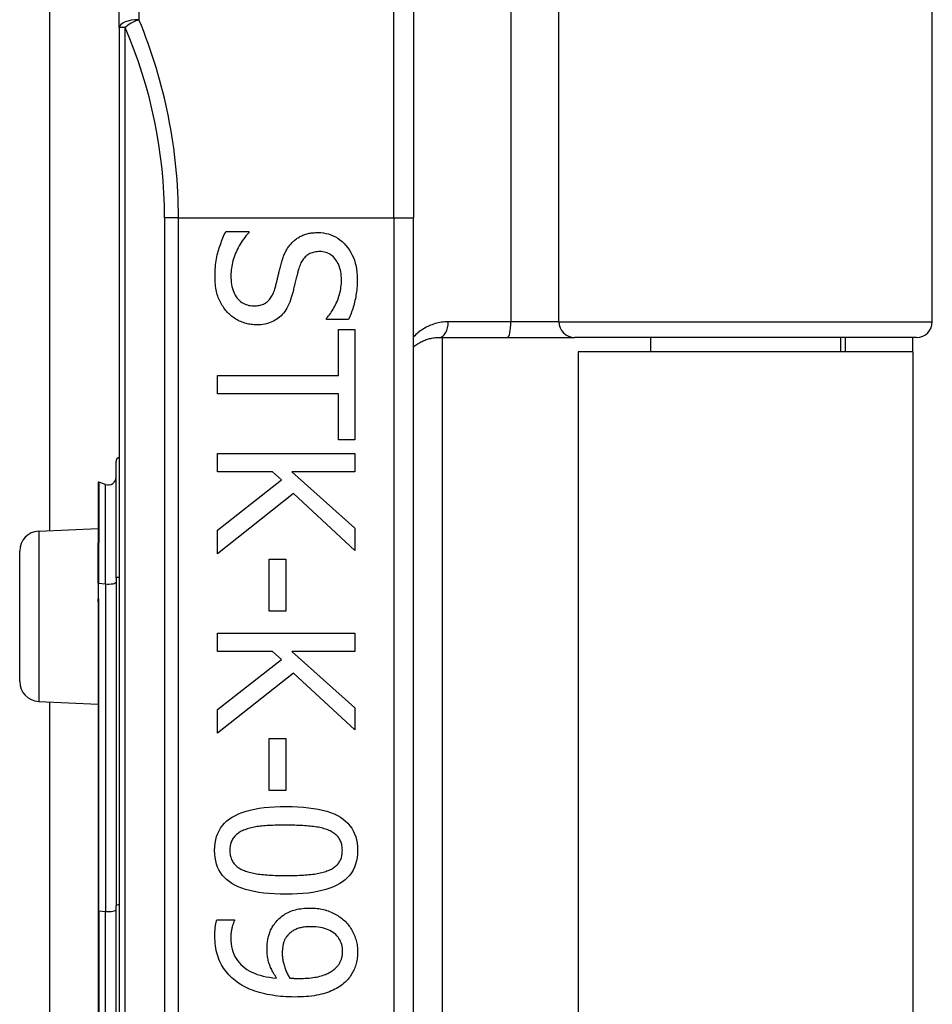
# Model space of a CAD drawing. Header units: inches. Extents: x 10 to 196, y 10 to 109.
# Tile 144 of 239: x 33.367 to 34.283, y 55.855 to 56.844. Entities that reach past the tile are written whole.
import ezdxf

# ---------------------------------------------------------------- set-up
doc = ezdxf.new("R2010")
doc.units = ezdxf.units.IN
doc.header["$MEASUREMENT"] = 0
doc.layers.add('Visible Edges(ANSI)', color=7, linetype='Continuous', lineweight=25)
doc.layers.add('Visible Tangent Edges(ANSI)', color=7, linetype='Continuous', lineweight=25)

msp = doc.modelspace()

# ---------------------------------------------------------------- linework, layer by layer
at = {"layer": 'Visible Edges(ANSI)'}
for p, q in [((33.39759, 56.33098), (33.39759, 72.56006)), ((33.46723, 56.83611), (33.46723, 57.12534)), ((34.28323, 56.54069), (34.28323, 57.12534)), ((33.7625, 57.05129), (33.7625, 56.64502)), ((33.46723, 56.83611), (33.46723, 54.95393)), ((33.7625, 55.14502), (33.7625, 56.64502)), ((33.57406, 56.63129), (33.59706, 56.63129)), ((33.59706, 56.63129), (33.59706, 56.62995)), ((33.67523, 56.54296), (33.67523, 56.5443)), ((33.69711, 56.54296), (33.67523, 56.54296)), ((33.68729, 56.53302), (33.70359, 56.53302)), ((33.68729, 56.48679), (33.68729, 56.53302)), ((33.70359, 56.53302), (33.70359, 56.42225)), ((33.78828, 56.52494), (33.85672, 56.52494)), ((33.79129, 56.52494), (33.79129, 55.2651)), ((33.85672, 56.52494), (33.92422, 56.52494)), ((34.26748, 56.52494), (33.92422, 56.52494)), ((34.00026, 56.52494), (34.00026, 56.51052)), ((34.1912, 56.52494), (34.1912, 56.51052)), ((34.19573, 56.52494), (34.19573, 56.51052)), ((34.26373, 56.51052), (34.26373, 56.52494)), ((34.26373, 56.51052), (33.92773, 56.51052)), ((33.92773, 56.51052), (33.92773, 55.27952)), ((34.26373, 56.51052), (34.26373, 55.27952)), ((33.56579, 56.46848), (33.56579, 56.48679)), ((33.56579, 56.48679), (33.68729, 56.48679)), ((33.68729, 56.46848), (33.56579, 56.46848)), ((33.68729, 56.42225), (33.68729, 56.46848)), ((33.70359, 56.42225), (33.68729, 56.42225)), ((33.56579, 56.40829), (33.70359, 56.40829)), ((33.56579, 56.38998), (33.56579, 56.40829)), ((33.70359, 56.40829), (33.70359, 56.38998)), ((33.46398, 56.28325), (33.46398, 56.40058)), ((33.62084, 56.38998), (33.56579, 56.38998)), ((33.56579, 56.33158), (33.62989, 56.38194)), ((33.62989, 56.38194), (33.62084, 56.38998)), ((33.64027, 56.38998), (33.70359, 56.33348)), ((33.70359, 56.38998), (33.64027, 56.38998)), ((33.44606, 56.37943), (33.44606, 56.31874)), ((33.45341, 56.37732), (33.44658, 56.3798)), ((33.64206, 56.3682), (33.56579, 56.30779)), ((33.70359, 56.31114), (33.64206, 56.3682)), ((33.38636, 56.33049), (33.44606, 56.3331)), ((33.70359, 56.33348), (33.70359, 56.31114)), ((33.56579, 56.30779), (33.56579, 56.33158)), ((33.44606, 56.31874), (33.44606, 56.31812)), ((33.44606, 56.27812), (33.44606, 56.31812)), ((33.36723, 56.17953), (33.36723, 56.31051)), ((33.61772, 56.30243), (33.63447, 56.30243)), ((33.61772, 56.25028), (33.61772, 56.30243)), ((33.63447, 56.30243), (33.63447, 56.25028)), ((33.46398, 56.28325), (33.46398, 55.95438)), ((33.44606, 56.27812), (33.44606, 56.26531)), ((33.44606, 56.26531), (33.44606, 56.25961)), ((33.44606, 56.25961), (33.44606, 55.94918)), ((33.63447, 56.25028), (33.61772, 56.25028)), ((33.56579, 56.22806), (33.70359, 56.22806)), ((33.56579, 56.20975), (33.56579, 56.22806)), ((33.70359, 56.22806), (33.70359, 56.20975)), ((33.62084, 56.20975), (33.56579, 56.20975)), ((33.62989, 56.20171), (33.62084, 56.20975)), ((33.64027, 56.20975), (33.70359, 56.15325)), ((33.70359, 56.20975), (33.64027, 56.20975)), ((33.56579, 56.15135), (33.62989, 56.20171)), ((33.64206, 56.18798), (33.56579, 56.12756)), ((33.70359, 56.13091), (33.64206, 56.18798)), ((33.38636, 56.15955), (33.44606, 56.15695)), ((33.39759, 55.63098), (33.39759, 56.15906)), ((33.56579, 56.12756), (33.56579, 56.15135)), ((33.70359, 56.15325), (33.70359, 56.13091)), ((33.61772, 56.1222), (33.63447, 56.1222)), ((33.61772, 56.07006), (33.61772, 56.1222)), ((33.63447, 56.1222), (33.63447, 56.07006)), ((33.63447, 56.07006), (33.61772, 56.07006)), ((33.44606, 55.94918), (33.44606, 55.84086)), ((33.46398, 55.83567), (33.46398, 55.95438)), ((33.56501, 55.94019), (33.58277, 55.94019)), ((33.58277, 55.94019), (33.58277, 55.9393))]:
    msp.add_line(p, q, dxfattribs=at)
at = {"layer": 'Visible Edges(ANSI)', "flags": 128}
for points in [[(33.56334, 56.58606), (33.56336, 56.58853), (33.56342, 56.59093), (33.56353, 56.59327), (33.56368, 56.59554), (33.56388, 56.59776), (33.56412, 56.59991), (33.5644, 56.602), (33.56473, 56.60403), (33.5651, 56.606), (33.56551, 56.6079), (33.56596, 56.60974), (33.56646, 56.61152), (33.56699, 56.61326), (33.56754, 56.61499), (33.56811, 56.61669), (33.5687, 56.61838), (33.5693, 56.62006), (33.56993, 56.62171), (33.57057, 56.62335), (33.57123, 56.62497), (33.57191, 56.62658), (33.57261, 56.62816), (33.57332, 56.62973), (33.57406, 56.63129)], [(33.59706, 56.62995), (33.59567, 56.62842), (33.59434, 56.62687), (33.59305, 56.62528), (33.59182, 56.62365), (33.59065, 56.62199), (33.58952, 56.6203), (33.58845, 56.61858), (33.58743, 56.61682), (33.58647, 56.61503), (33.58555, 56.61321), (33.58469, 56.61135), (33.58388, 56.60946), (33.58313, 56.60756), (33.58245, 56.60567), (33.58183, 56.60379), (33.58128, 56.60192), (33.58079, 56.60006), (33.58037, 56.59822), (33.58001, 56.59639), (33.57971, 56.59457), (33.57949, 56.59276), (33.57932, 56.59096), (33.57923, 56.58918), (33.57919, 56.5874)], [(33.64173, 56.62135), (33.6425, 56.62204), (33.6433, 56.62271), (33.64411, 56.62335), (33.64495, 56.62397), (33.64581, 56.62456), (33.6467, 56.62512), (33.6476, 56.62565), (33.64853, 56.62616), (33.64947, 56.62665), (33.65044, 56.6271), (33.65143, 56.62753), (33.65245, 56.62794), (33.65348, 56.62831), (33.65455, 56.62865), (33.65564, 56.62896), (33.65675, 56.62924), (33.65789, 56.62948), (33.65906, 56.6297), (33.66026, 56.62988), (33.66148, 56.63002), (33.66273, 56.63014), (33.664, 56.63022), (33.6653, 56.63027), (33.66663, 56.63028)], [(33.66663, 56.63028), (33.66938, 56.63019), (33.67206, 56.62992), (33.67466, 56.62947), (33.67719, 56.62883), (33.67965, 56.62801), (33.68202, 56.62702), (33.68433, 56.62584), (33.68655, 56.62448), (33.68871, 56.62293), (33.69078, 56.62121), (33.69278, 56.6193), (33.69471, 56.61722), (33.69652, 56.61499), (33.69817, 56.61266), (33.69967, 56.61024), (33.70101, 56.60771), (33.70219, 56.60509), (33.70321, 56.60237), (33.70408, 56.59954), (33.70479, 56.59662), (33.70534, 56.5936), (33.70573, 56.59048), (33.70597, 56.58726), (33.70605, 56.58394)], [(33.62955, 56.59857), (33.62988, 56.59975), (33.63021, 56.60091), (33.63056, 56.60205), (33.63093, 56.60317), (33.6313, 56.60426), (33.63169, 56.60534), (33.63209, 56.60639), (33.63251, 56.60743), (33.63294, 56.60844), (33.63338, 56.60943), (33.63383, 56.61041), (33.6343, 56.61136), (33.63479, 56.61229), (33.6353, 56.6132), (33.63583, 56.61409), (33.63639, 56.61497), (33.63697, 56.61583), (33.63758, 56.61667), (33.63821, 56.6175), (33.63887, 56.6183), (33.63955, 56.61909), (33.64025, 56.61986), (33.64098, 56.62061), (33.64173, 56.62135)], [(33.66853, 56.61119), (33.6671, 56.61116), (33.66572, 56.61106), (33.66439, 56.6109), (33.66311, 56.61067), (33.66188, 56.61038), (33.6607, 56.61003), (33.65956, 56.60961), (33.65848, 56.60913), (33.65744, 56.60858), (33.65645, 56.60797), (33.65551, 56.60729), (33.65462, 56.60655), (33.65378, 56.60575), (33.65297, 56.6049), (33.65221, 56.60398), (33.65148, 56.60301), (33.65079, 56.60198), (33.65014, 56.6009), (33.64953, 56.59976), (33.64897, 56.59856), (33.64844, 56.59731), (33.64795, 56.596), (33.6475, 56.59463), (33.64709, 56.59321)], [(33.69019, 56.58271), (33.69015, 56.5848), (33.69002, 56.58682), (33.68982, 56.58877), (33.68953, 56.59066), (33.68915, 56.59248), (33.6887, 56.59423), (33.68816, 56.59591), (33.68753, 56.59753), (33.68683, 56.59908), (33.68604, 56.60056), (33.68517, 56.60197), (33.68422, 56.60332), (33.68319, 56.60457), (33.68212, 56.60572), (33.68099, 56.60676), (33.67982, 56.60769), (33.67859, 56.60851), (33.67731, 56.60922), (33.67597, 56.60982), (33.67459, 56.61031), (33.67315, 56.6107), (33.67166, 56.61097), (33.67012, 56.61113), (33.66853, 56.61119)], [(33.6233, 56.57367), (33.6236, 56.57472), (33.62388, 56.57576), (33.62416, 56.57678), (33.62443, 56.57779), (33.62469, 56.57879), (33.62495, 56.57977), (33.6252, 56.58073), (33.62544, 56.58168), (33.62567, 56.58262), (33.62589, 56.58354), (33.62611, 56.58445), (33.62632, 56.58534), (33.62653, 56.58624), (33.62675, 56.58718), (33.62698, 56.58815), (33.62722, 56.58917), (33.62748, 56.59021), (33.62774, 56.5913), (33.62802, 56.59242), (33.6283, 56.59358), (33.6286, 56.59477), (33.62891, 56.596), (33.62923, 56.59727), (33.62955, 56.59857)], [(33.64709, 56.59321), (33.64682, 56.59222), (33.64655, 56.5912), (33.64628, 56.59014), (33.64599, 56.58905), (33.64571, 56.58792), (33.64541, 56.58675), (33.64511, 56.58554), (33.6448, 56.5843), (33.64449, 56.58302), (33.64417, 56.58171), (33.64384, 56.58036), (33.64351, 56.57897), (33.64318, 56.57759), (33.64285, 56.57624), (33.64253, 56.57494), (33.64221, 56.57367), (33.6419, 56.57244), (33.64159, 56.57125), (33.64128, 56.57011), (33.64098, 56.569), (33.64069, 56.56793), (33.6404, 56.5669), (33.64011, 56.56591), (33.63983, 56.56496)], [(33.57584, 56.55011), (33.57486, 56.55122), (33.57391, 56.55235), (33.573, 56.55351), (33.57213, 56.5547), (33.5713, 56.55591), (33.57051, 56.55714), (33.56976, 56.5584), (33.56904, 56.55969), (33.56837, 56.56099), (33.56773, 56.56233), (33.56713, 56.56369), (33.56658, 56.56507), (33.56606, 56.5665), (33.56559, 56.56798), (33.56516, 56.56952), (33.56478, 56.57112), (33.56444, 56.57279), (33.56415, 56.57451), (33.5639, 56.57628), (33.5637, 56.57812), (33.56354, 56.58002), (33.56343, 56.58198), (33.56336, 56.58399), (33.56334, 56.58606)], [(33.57919, 56.5874), (33.57924, 56.58492), (33.57937, 56.58255), (33.57959, 56.58027), (33.57989, 56.5781), (33.58029, 56.57604), (33.58077, 56.57407), (33.58134, 56.57221), (33.582, 56.57045), (33.58274, 56.5688), (33.58357, 56.56725), (33.58449, 56.5658), (33.5855, 56.56446), (33.58658, 56.56322), (33.58772, 56.56208), (33.58891, 56.56106), (33.59016, 56.56014), (33.59147, 56.55934), (33.59283, 56.55864), (33.59425, 56.55804), (33.59573, 56.55756), (33.59726, 56.55718), (33.59885, 56.55691), (33.60049, 56.55675), (33.6022, 56.5567)], [(33.67523, 56.5443), (33.67622, 56.54542), (33.67719, 56.5466), (33.67814, 56.54782), (33.67907, 56.5491), (33.67998, 56.55043), (33.68087, 56.55181), (33.68173, 56.55324), (33.68257, 56.55472), (33.68339, 56.55626), (33.68419, 56.55784), (33.68497, 56.55948), (33.68572, 56.56116), (33.68644, 56.56288), (33.68709, 56.56461), (33.68768, 56.56636), (33.6882, 56.56812), (33.68867, 56.5699), (33.68907, 56.57169), (33.68941, 56.57349), (33.68969, 56.57531), (33.68991, 56.57714), (33.69007, 56.57898), (33.69016, 56.58084), (33.69019, 56.58271)], [(33.70605, 56.58394), (33.70603, 56.58202), (33.70598, 56.58011), (33.7059, 56.57822), (33.70579, 56.57635), (33.70565, 56.5745), (33.70547, 56.57266), (33.70527, 56.57085), (33.70503, 56.56905), (33.70476, 56.56728), (33.70446, 56.56552), (33.70412, 56.56378), (33.70376, 56.56206), (33.70336, 56.56035), (33.70294, 56.55867), (33.70248, 56.55701), (33.702, 56.55537), (33.70149, 56.55375), (33.70095, 56.55214), (33.70038, 56.55056), (33.69979, 56.549), (33.69916, 56.54746), (33.69851, 56.54594), (33.69782, 56.54444), (33.69711, 56.54296)], [(33.6022, 56.5567), (33.60355, 56.55672), (33.60486, 56.55681), (33.60613, 56.55695), (33.60736, 56.55715), (33.60854, 56.5574), (33.60968, 56.55771), (33.61077, 56.55808), (33.61182, 56.55851), (33.61283, 56.55899), (33.6138, 56.55953), (33.61472, 56.56012), (33.6156, 56.56077), (33.61643, 56.56148), (33.61724, 56.56226), (33.618, 56.56311), (33.61874, 56.56402), (33.61943, 56.56499), (33.62009, 56.56603), (33.62072, 56.56714), (33.6213, 56.56831), (33.62186, 56.56955), (33.62237, 56.57086), (33.62286, 56.57223), (33.6233, 56.57367)], [(33.63983, 56.56496), (33.63907, 56.56265), (33.63825, 56.56044), (33.63737, 56.55834), (33.63643, 56.55635), (33.63543, 56.55446), (33.63437, 56.55268), (33.63325, 56.551), (33.63206, 56.54942), (33.63081, 56.54796), (33.62951, 56.5466), (33.62814, 56.54534), (33.62671, 56.54419), (33.62522, 56.54314), (33.62367, 56.54218), (33.62207, 56.54131), (33.62041, 56.54053), (33.61869, 56.53984), (33.61692, 56.53925), (33.61509, 56.53874), (33.61321, 56.53833), (33.61127, 56.53801), (33.60927, 56.53778), (33.60721, 56.53765), (33.6051, 56.5376)], [(33.6051, 56.5376), (33.60374, 56.53762), (33.60239, 56.53769), (33.60105, 56.53781), (33.5997, 56.53797), (33.59837, 56.53817), (33.59703, 56.53842), (33.5957, 56.53872), (33.59438, 56.53906), (33.59306, 56.53945), (33.59175, 56.53989), (33.59044, 56.54037), (33.58913, 56.54089), (33.58785, 56.54146), (33.58659, 56.54207), (33.58537, 56.54271), (33.58418, 56.54338), (33.58303, 56.5441), (33.5819, 56.54484), (33.58081, 56.54563), (33.57975, 56.54645), (33.57873, 56.54731), (33.57773, 56.54821), (33.57677, 56.54914), (33.57584, 56.55011)], [(33.76251, 56.51536), (33.76338, 56.51609), (33.76427, 56.51679), (33.76518, 56.51747), (33.76611, 56.51812), (33.76706, 56.51874), (33.76803, 56.51934), (33.76901, 56.51991), (33.77001, 56.52045), (33.77103, 56.52096), (33.77207, 56.52145), (33.77313, 56.52191), (33.7742, 56.52234), (33.77529, 56.52274), (33.77639, 56.52311), (33.77752, 56.52344), (33.77866, 56.52375), (33.77981, 56.52402), (33.78098, 56.52426), (33.78217, 56.52447), (33.78337, 56.52463), (33.78458, 56.52477), (33.78581, 56.52486), (33.78704, 56.52492), (33.78828, 56.52494)], [(33.56289, 56.00998), (33.56301, 56.01369), (33.56338, 56.01724), (33.564, 56.02061), (33.56486, 56.02382), (33.56596, 56.02686), (33.56732, 56.02973), (33.56891, 56.03243), (33.57076, 56.03497), (33.57285, 56.03734), (33.57518, 56.03953), (33.57776, 56.04156), (33.58059, 56.04342), (33.58367, 56.04513), (33.58701, 56.04668), (33.5906, 56.04809), (33.59445, 56.04935), (33.59857, 56.05046), (33.60294, 56.05142), (33.60756, 56.05224), (33.61245, 56.0529), (33.6176, 56.05342), (33.623, 56.05379), (33.62866, 56.05401), (33.63458, 56.05409)], [(33.63458, 56.05409), (33.64066, 56.05401), (33.64646, 56.05379), (33.65198, 56.05342), (33.65722, 56.05289), (33.66218, 56.05222), (33.66687, 56.05139), (33.67127, 56.05042), (33.6754, 56.0493), (33.67925, 56.04803), (33.68282, 56.04661), (33.68611, 56.04503), (33.68913, 56.04331), (33.69188, 56.04144), (33.6944, 56.03939), (33.69668, 56.03719), (33.69871, 56.03482), (33.70051, 56.03229), (33.70207, 56.02959), (33.70339, 56.02673), (33.70446, 56.02371), (33.7053, 56.02052), (33.7059, 56.01717), (33.70626, 56.01366), (33.70638, 56.00998)], [(33.59304, 56.03064), (33.59187, 56.03018), (33.59075, 56.02968), (33.58967, 56.02916), (33.58864, 56.0286), (33.58766, 56.02801), (33.58672, 56.02739), (33.58582, 56.02673), (33.58498, 56.02605), (33.58417, 56.02533), (33.58342, 56.02458), (33.58271, 56.0238), (33.58204, 56.02299), (33.58143, 56.02214), (33.58086, 56.02125), (33.58036, 56.02031), (33.5799, 56.01934), (33.5795, 56.01832), (33.57915, 56.01725), (33.57886, 56.01615), (33.57862, 56.015), (33.57843, 56.01381), (33.5783, 56.01258), (33.57822, 56.0113), (33.57819, 56.00998)], [(33.63458, 56.03533), (33.63219, 56.03532), (33.62987, 56.0353), (33.62762, 56.03527), (33.62544, 56.03523), (33.62332, 56.03517), (33.62126, 56.03511), (33.61928, 56.03502), (33.61736, 56.03493), (33.61551, 56.03483), (33.61372, 56.03471), (33.612, 56.03458), (33.61035, 56.03444), (33.60874, 56.03427), (33.60717, 56.03408), (33.60562, 56.03386), (33.60411, 56.03362), (33.60262, 56.03334), (33.60116, 56.03304), (33.59974, 56.03271), (33.59834, 56.03235), (33.59697, 56.03196), (33.59563, 56.03155), (33.59432, 56.03111), (33.59304, 56.03064)], [(33.67657, 56.03053), (33.67537, 56.03098), (33.67412, 56.03141), (33.67282, 56.03181), (33.67147, 56.03219), (33.67006, 56.03254), (33.66861, 56.03287), (33.6671, 56.03318), (33.66555, 56.03346), (33.66394, 56.03371), (33.66228, 56.03394), (33.66057, 56.03414), (33.65881, 56.03432), (33.65701, 56.03448), (33.65516, 56.03463), (33.65328, 56.03476), (33.65135, 56.03488), (33.64939, 56.03499), (33.64739, 56.03508), (33.64535, 56.03515), (33.64328, 56.03522), (33.64116, 56.03527), (33.63901, 56.0353), (33.63681, 56.03532), (33.63458, 56.03533)], [(33.69108, 56.00998), (33.69106, 56.01125), (33.69098, 56.01247), (33.69086, 56.01366), (33.69068, 56.01481), (33.69045, 56.01593), (33.69018, 56.017), (33.68985, 56.01804), (33.68947, 56.01904), (33.68904, 56.02), (33.68856, 56.02092), (33.68803, 56.02181), (33.68745, 56.02265), (33.68682, 56.02347), (33.68614, 56.02425), (33.68541, 56.02501), (33.68463, 56.02574), (33.6838, 56.02644), (33.68292, 56.02711), (33.68198, 56.02775), (33.681, 56.02836), (33.67997, 56.02895), (33.67888, 56.0295), (33.67775, 56.03003), (33.67657, 56.03053)], [(33.63469, 55.96598), (33.62865, 55.96606), (33.62288, 55.96628), (33.61739, 55.96666), (33.61217, 55.96718), (33.60722, 55.96786), (33.60255, 55.96868), (33.59815, 55.96965), (33.59402, 55.97077), (33.59017, 55.97205), (33.58659, 55.97347), (33.58329, 55.97504), (33.58025, 55.97676), (33.57748, 55.97864), (33.57495, 55.98068), (33.57266, 55.98288), (33.57061, 55.98524), (33.5688, 55.98777), (33.56723, 55.99045), (33.56591, 55.9933), (33.56482, 55.99631), (33.56398, 55.99949), (33.56337, 56.00282), (33.56301, 56.00632), (33.56289, 56.00998)], [(33.57819, 56.00998), (33.57821, 56.00873), (33.57829, 56.00752), (33.57842, 56.00635), (33.57859, 56.00521), (33.57882, 56.00411), (33.5791, 56.00304), (33.57942, 56.00201), (33.5798, 56.00102), (33.58023, 56.00007), (33.58071, 55.99915), (33.58124, 55.99826), (33.58182, 55.99742), (33.58245, 55.99661), (33.58313, 55.99582), (33.58386, 55.99507), (33.58464, 55.99435), (33.58547, 55.99366), (33.58635, 55.99299), (33.58729, 55.99236), (33.58827, 55.99176), (33.5893, 55.99119), (33.59039, 55.99065), (33.59152, 55.99014), (33.59271, 55.98966)], [(33.70638, 56.00998), (33.70626, 56.00629), (33.70588, 56.00276), (33.70526, 55.9994), (33.7044, 55.9962), (33.70328, 55.99317), (33.70191, 55.99031), (33.7003, 55.98762), (33.69844, 55.98509), (33.69633, 55.98273), (33.69397, 55.98054), (33.69137, 55.97851), (33.68851, 55.97665), (33.68541, 55.97495), (33.68206, 55.97339), (33.67845, 55.97198), (33.67459, 55.97072), (33.67048, 55.96961), (33.66613, 55.96865), (33.66151, 55.96784), (33.65665, 55.96717), (33.65154, 55.96665), (33.64617, 55.96628), (33.64056, 55.96606), (33.63469, 55.96598)], [(33.67679, 55.98977), (33.67794, 55.99025), (33.67904, 55.99076), (33.68009, 55.99129), (33.6811, 55.99186), (33.68206, 55.99245), (33.68297, 55.99308), (33.68384, 55.99373), (33.68466, 55.99441), (33.68543, 55.99512), (33.68615, 55.99586), (33.68682, 55.99662), (33.68745, 55.99742), (33.68803, 55.99825), (33.68856, 55.99912), (33.68904, 56.00003), (33.68947, 56.00097), (33.68985, 56.00196), (33.69018, 56.00299), (33.69045, 56.00405), (33.69068, 56.00516), (33.69086, 56.00631), (33.69098, 56.00749), (33.69106, 56.00872), (33.69108, 56.00998)], [(33.59271, 55.98966), (33.59387, 55.98922), (33.59508, 55.98881), (33.59634, 55.98842), (33.59766, 55.98804), (33.59902, 55.9877), (33.60044, 55.98737), (33.60191, 55.98706), (33.60343, 55.98678), (33.605, 55.98652), (33.60662, 55.98628), (33.60829, 55.98606), (33.61001, 55.98586), (33.61179, 55.98568), (33.61361, 55.98552), (33.61549, 55.98537), (33.61742, 55.98524), (33.6194, 55.98512), (33.62143, 55.98502), (33.62351, 55.98494), (33.62565, 55.98487), (33.62783, 55.98481), (33.63007, 55.98478), (33.63235, 55.98475), (33.63469, 55.98474)], [(33.63469, 55.98474), (33.63703, 55.98475), (33.63931, 55.98478), (33.64155, 55.98481), (33.64373, 55.98487), (33.64586, 55.98494), (33.64794, 55.98502), (33.64996, 55.98512), (33.65194, 55.98524), (33.65386, 55.98537), (33.65573, 55.98552), (33.65755, 55.98568), (33.65931, 55.98586), (33.66103, 55.98606), (33.6627, 55.98628), (33.66432, 55.98652), (33.6659, 55.98679), (33.66742, 55.98708), (33.6689, 55.9874), (33.67034, 55.98773), (33.67172, 55.98809), (33.67306, 55.98848), (33.67435, 55.98889), (33.67559, 55.98932), (33.67679, 55.98977)], [(33.62364, 55.93717), (33.62461, 55.93838), (33.62562, 55.93953), (33.62667, 55.94064), (33.62776, 55.94169), (33.6289, 55.9427), (33.63007, 55.94365), (33.63129, 55.94456), (33.63254, 55.94541), (33.63384, 55.94622), (33.63518, 55.94698), (33.63656, 55.94768), (33.63799, 55.94834), (33.63945, 55.94895), (33.64097, 55.9495), (33.64253, 55.95), (33.64415, 55.95045), (33.64581, 55.95085), (33.64752, 55.95119), (33.64928, 55.95148), (33.65109, 55.95172), (33.65295, 55.9519), (33.65485, 55.95203), (33.65681, 55.95211), (33.65881, 55.95214)], [(33.65881, 55.95214), (33.66057, 55.95211), (33.6623, 55.95204), (33.664, 55.95192), (33.66568, 55.95175), (33.66734, 55.95154), (33.66897, 55.95127), (33.67058, 55.95096), (33.67216, 55.9506), (33.67372, 55.95019), (33.67525, 55.94973), (33.67676, 55.94923), (33.67824, 55.94868), (33.67969, 55.94808), (33.68111, 55.94745), (33.6825, 55.94679), (33.68385, 55.94608), (33.68517, 55.94535), (33.68645, 55.94457), (33.6877, 55.94376), (33.68891, 55.94292), (33.69009, 55.94204), (33.69124, 55.94112), (33.69235, 55.94017), (33.69343, 55.93918)], [(33.56311, 55.92456), (33.56312, 55.92517), (33.56312, 55.9258), (33.56314, 55.92643), (33.56316, 55.92707), (33.56318, 55.92771), (33.56321, 55.92837), (33.56325, 55.92903), (33.56329, 55.92969), (33.56333, 55.93037), (33.56339, 55.93105), (33.56344, 55.93173), (33.5635, 55.93243), (33.56357, 55.93312), (33.56366, 55.93381), (33.56375, 55.93448), (33.56385, 55.93515), (33.56396, 55.93581), (33.56408, 55.93646), (33.56421, 55.93711), (33.56435, 55.93774), (33.5645, 55.93836), (33.56466, 55.93898), (33.56483, 55.93959), (33.56501, 55.94019)], [(33.58277, 55.9393), (33.58254, 55.93889), (33.58232, 55.93844), (33.58211, 55.93796), (33.58189, 55.93745), (33.58168, 55.9369), (33.58147, 55.93631), (33.58126, 55.93569), (33.58105, 55.93503), (33.58085, 55.93433), (33.58065, 55.9336), (33.58045, 55.93284), (33.58025, 55.93204), (33.58007, 55.93122), (33.5799, 55.9304), (33.57974, 55.92957), (33.5796, 55.92875), (33.57948, 55.92792), (33.57938, 55.9271), (33.57929, 55.92627), (33.57921, 55.92544), (33.57916, 55.92461), (33.57911, 55.92377), (33.57909, 55.92294), (33.57908, 55.9221)], [(33.61548, 55.9106), (33.6155, 55.91186), (33.61553, 55.91309), (33.61559, 55.91431), (33.61567, 55.91552), (33.61578, 55.9167), (33.6159, 55.91787), (33.61605, 55.91902), (33.61623, 55.92015), (33.61643, 55.92127), (33.61665, 55.92236), (33.61689, 55.92344), (33.61716, 55.9245), (33.61746, 55.92555), (33.61781, 55.92661), (33.61819, 55.92766), (33.61862, 55.92871), (33.6191, 55.92977), (33.61962, 55.93082), (33.62018, 55.93188), (33.62078, 55.93294), (33.62143, 55.934), (33.62212, 55.93505), (33.62286, 55.93611), (33.62364, 55.93717)], [(33.69343, 55.93918), (33.69443, 55.93822), (33.6954, 55.93721), (33.69633, 55.93617), (33.69722, 55.9351), (33.69807, 55.93398), (33.69889, 55.93283), (33.69966, 55.93165), (33.7004, 55.93043), (33.7011, 55.92917), (33.70176, 55.92787), (33.70239, 55.92654), (33.70297, 55.92517), (33.70352, 55.92378), (33.70402, 55.92239), (33.70446, 55.921), (33.70487, 55.91961), (33.70522, 55.91821), (33.70553, 55.91681), (33.70579, 55.91541), (33.706, 55.914), (33.70617, 55.9126), (33.70629, 55.91119), (33.70636, 55.90978), (33.70638, 55.90837)], [(33.65959, 55.93338), (33.65816, 55.93336), (33.65677, 55.93332), (33.65543, 55.93324), (33.65413, 55.93313), (33.65287, 55.93299), (33.65165, 55.93282), (33.65048, 55.93262), (33.64934, 55.93239), (33.64826, 55.93212), (33.64721, 55.93183), (33.6462, 55.9315), (33.64524, 55.93114), (33.64432, 55.93075), (33.64341, 55.93033), (33.64253, 55.92986), (33.64166, 55.92936), (33.64083, 55.92882), (33.64001, 55.92824), (33.63922, 55.92763), (33.63844, 55.92698), (33.6377, 55.92629), (33.63697, 55.92556), (33.63627, 55.9248), (33.63558, 55.924)], [(33.69131, 55.90848), (33.69125, 55.91034), (33.69108, 55.91214), (33.6908, 55.91388), (33.6904, 55.91556), (33.68989, 55.91716), (33.68927, 55.91871), (33.68853, 55.92019), (33.68768, 55.9216), (33.68672, 55.92295), (33.68564, 55.92424), (33.68446, 55.92546), (33.68315, 55.92662), (33.68175, 55.9277), (33.68024, 55.92869), (33.67862, 55.92958), (33.67691, 55.93038), (33.6751, 55.93108), (33.67319, 55.93169), (33.67117, 55.93221), (33.66906, 55.93263), (33.66684, 55.93296), (33.66453, 55.93319), (33.66211, 55.93333), (33.65959, 55.93338)], [(33.58511, 55.87799), (33.58336, 55.87934), (33.58168, 55.88072), (33.58007, 55.88216), (33.57853, 55.88364), (33.57706, 55.88516), (33.57566, 55.88673), (33.57433, 55.88834), (33.57308, 55.89), (33.57189, 55.89171), (33.57077, 55.89345), (33.56973, 55.89525), (33.56875, 55.89709), (33.56785, 55.89898), (33.56703, 55.90095), (33.56629, 55.90299), (33.56562, 55.9051), (33.56503, 55.90728), (33.56452, 55.90954), (33.56409, 55.91186), (33.56374, 55.91426), (33.56347, 55.91673), (33.56327, 55.91926), (33.56315, 55.92188), (33.56311, 55.92456)], [(33.57908, 55.9221), (33.57916, 55.91914), (33.57941, 55.91629), (33.57983, 55.91354), (33.58041, 55.9109), (33.58116, 55.90837), (33.58207, 55.90595), (33.58315, 55.90364), (33.58439, 55.90143), (33.5858, 55.89933), (33.58738, 55.89734), (33.58912, 55.89546), (33.59103, 55.89368), (33.59309, 55.89202), (33.5953, 55.89048), (33.59764, 55.88907), (33.60012, 55.88778), (33.60275, 55.88661), (33.60552, 55.88557), (33.60843, 55.88465), (33.61148, 55.88385), (33.61467, 55.88318), (33.618, 55.88263), (33.62147, 55.8822), (33.62509, 55.8819)], [(33.63558, 55.924), (33.63511, 55.9234), (33.63467, 55.92278), (33.63426, 55.92216), (33.63387, 55.92152), (33.6335, 55.92088), (33.63317, 55.92022), (33.63286, 55.91954), (33.63258, 55.91886), (33.63233, 55.91817), (33.6321, 55.91746), (33.6319, 55.91674), (33.63173, 55.91601), (33.63158, 55.91527), (33.63144, 55.91452), (33.63132, 55.91376), (33.6312, 55.91299), (33.63111, 55.91221), (33.63102, 55.91142), (33.63095, 55.91062), (33.63089, 55.90981), (33.63084, 55.90899), (33.63081, 55.90816), (33.63079, 55.90732), (33.63078, 55.90647)], [(33.62509, 55.8819), (33.62427, 55.88312), (33.62349, 55.88434), (33.62275, 55.88554), (33.62204, 55.88674), (33.62138, 55.88793), (33.62075, 55.8891), (33.62016, 55.89027), (33.6196, 55.89143), (33.61909, 55.89258), (33.61861, 55.89372), (33.61817, 55.89485), (33.61777, 55.89597), (33.61741, 55.8971), (33.61707, 55.89824), (33.61677, 55.8994), (33.6165, 55.90057), (33.61626, 55.90177), (33.61606, 55.90298), (33.61588, 55.9042), (33.61574, 55.90545), (33.61563, 55.90671), (33.61555, 55.90799), (33.6155, 55.90929), (33.61548, 55.9106)], [(33.68349, 55.89117), (33.68421, 55.89184), (33.6849, 55.89251), (33.68555, 55.89319), (33.68616, 55.89387), (33.68673, 55.89455), (33.68726, 55.89523), (33.68775, 55.89592), (33.6882, 55.8966), (33.68862, 55.89729), (33.68899, 55.89798), (33.68933, 55.89868), (33.68963, 55.89938), (33.6899, 55.90008), (33.69014, 55.90079), (33.69036, 55.90152), (33.69056, 55.90225), (33.69074, 55.90299), (33.69089, 55.90374), (33.69102, 55.90451), (33.69112, 55.90528), (33.6912, 55.90607), (33.69126, 55.90686), (33.69129, 55.90766), (33.69131, 55.90848)], [(33.70638, 55.90837), (33.70636, 55.9068), (33.70629, 55.90525), (33.70618, 55.90373), (33.70603, 55.90224), (33.70583, 55.90077), (33.70559, 55.89932), (33.7053, 55.8979), (33.70497, 55.8965), (33.70459, 55.89513), (33.70417, 55.89379), (33.70371, 55.89247), (33.7032, 55.89117), (33.70265, 55.8899), (33.70206, 55.88866), (33.70143, 55.88744), (33.70076, 55.88626), (33.70005, 55.8851), (33.6993, 55.88397), (33.69852, 55.88286), (33.69769, 55.88179), (33.69682, 55.88074), (33.69592, 55.87972), (33.69497, 55.87873), (33.69399, 55.87777)], [(33.63078, 55.90647), (33.6308, 55.90547), (33.63084, 55.90447), (33.63091, 55.90345), (33.63101, 55.90242), (33.63114, 55.90138), (33.6313, 55.90033), (33.63149, 55.89926), (33.6317, 55.89818), (33.63195, 55.89709), (33.63222, 55.89598), (33.63252, 55.89487), (33.63285, 55.89374), (33.6332, 55.89261), (33.63358, 55.89151), (33.63397, 55.89044), (33.63438, 55.88938), (33.63481, 55.88835), (33.63526, 55.88734), (33.63573, 55.88636), (33.63622, 55.8854), (33.63673, 55.88446), (33.63726, 55.88355), (33.63781, 55.88266), (33.63838, 55.88179)], [(33.64709, 55.88145), (33.64938, 55.88147), (33.6516, 55.88153), (33.65374, 55.88161), (33.65582, 55.88174), (33.65783, 55.8819), (33.65976, 55.8821), (33.66162, 55.88233), (33.66341, 55.8826), (33.66513, 55.8829), (33.66678, 55.88324), (33.66836, 55.88361), (33.66987, 55.88402), (33.67131, 55.88446), (33.67269, 55.88493), (33.67403, 55.88543), (33.6753, 55.88596), (33.67652, 55.88651), (33.67768, 55.88709), (33.67879, 55.8877), (33.67984, 55.88834), (33.68084, 55.88901), (33.68178, 55.8897), (33.68266, 55.89042), (33.68349, 55.89117)], [(33.64295, 55.86281), (33.64012, 55.86283), (33.63731, 55.86291), (33.63452, 55.86305), (33.63176, 55.86323), (33.62903, 55.86347), (33.62632, 55.86377), (33.62363, 55.86412), (33.62097, 55.86452), (33.61833, 55.86497), (33.61572, 55.86548), (33.61313, 55.86604), (33.61057, 55.86666), (33.60806, 55.86733), (33.60561, 55.86804), (33.60324, 55.86881), (33.60094, 55.86963), (33.59871, 55.8705), (33.59656, 55.87142), (33.59447, 55.87239), (33.59246, 55.87341), (33.59051, 55.87448), (33.58864, 55.8756), (33.58684, 55.87677), (33.58511, 55.87799)], [(33.63838, 55.88179), (33.63861, 55.88177), (33.63885, 55.88175), (33.63911, 55.88173), (33.63938, 55.88171), (33.63966, 55.8817), (33.63995, 55.88168), (33.64026, 55.88166), (33.64058, 55.88164), (33.64092, 55.88162), (33.64127, 55.8816), (33.64163, 55.88158), (33.64201, 55.88157), (33.64239, 55.88155), (33.64278, 55.88153), (33.64318, 55.88152), (33.64359, 55.8815), (33.644, 55.88149), (33.64442, 55.88148), (33.64485, 55.88147), (33.64528, 55.88147), (33.64572, 55.88146), (33.64617, 55.88146), (33.64662, 55.88145), (33.64709, 55.88145)], [(33.69399, 55.87777), (33.69269, 55.8766), (33.69132, 55.87548), (33.6899, 55.8744), (33.6884, 55.87336), (33.68684, 55.87238), (33.68522, 55.87143), (33.68353, 55.87053), (33.68178, 55.86968), (33.67996, 55.86887), (33.67807, 55.86811), (33.67612, 55.86739), (33.67411, 55.86671), (33.67202, 55.86609), (33.66983, 55.86552), (33.66756, 55.865), (33.66519, 55.86454), (33.66273, 55.86414), (33.66018, 55.86378), (33.65754, 55.86348), (33.6548, 55.86324), (33.65198, 55.86305), (33.64906, 55.86291), (33.64605, 55.86283), (33.64295, 55.86281)]]:
    msp.add_lwpolyline(points, dxfattribs=at)
at = {"layer": 'Visible Edges(ANSI)'}
for centre, radius, start, end in [((34.26748, 56.54069), 0.01575, 270, 0), ((33.46791, 56.40058), 0.00394, 100.02047, 180), ((33.4561, 56.38472), 0.00787, 250, 0), ((33.44645, 56.37943), 0.000394, 70, 180), ((33.38723, 56.31051), 0.02, 92.5, 180), ((33.38723, 56.17953), 0.02, 180, 267.5)]:
    msp.add_arc(centre, radius, start, end, dxfattribs=at)
at = {"layer": 'Visible Tangent Edges(ANSI)'}
for p, q in [((33.48691, 57.14502), (33.48691, 56.84395)), ((33.86028, 57.12534), (33.86028, 56.54069)), ((33.90849, 56.54069), (33.90849, 57.12534)), ((33.74282, 56.64502), (33.74282, 57.06794)), ((33.47299, 56.83611), (33.46723, 56.83611)), ((33.47299, 54.95393), (33.47299, 56.83611)), ((33.52656, 56.64502), (33.51264, 56.64502)), ((33.51264, 56.64502), (33.51264, 55.14502)), ((33.52656, 56.64502), (33.74282, 56.64502)), ((33.52656, 55.14502), (33.52656, 56.64502)), ((33.74282, 56.64502), (33.74282, 55.14502)), ((33.74282, 56.64502), (33.7625, 56.64502)), ((33.86028, 56.54069), (33.79742, 56.54069)), ((33.90849, 56.54069), (33.86028, 56.54069)), ((33.90849, 56.54069), (34.28323, 56.54069)), ((33.44658, 56.3798), (33.44658, 56.31894)), ((33.45341, 56.27753), (33.45341, 56.37732)), ((33.38636, 56.33049), (33.38636, 56.15955)), ((33.44632, 56.31822), (33.44632, 56.27816)), ((33.44632, 56.26535), (33.44632, 56.27816)), ((33.44632, 56.27816), (33.45341, 56.27753)), ((33.45341, 56.27753), (33.45341, 55.94866)), ((33.44658, 55.94927), (33.44658, 56.2597)), ((33.44658, 55.94927), (33.44658, 55.84077)), ((33.44658, 55.94927), (33.45341, 55.94866)), ((33.45341, 55.84138), (33.45341, 55.94866))]:
    msp.add_line(p, q, dxfattribs=at)
at = {"layer": 'Visible Tangent Edges(ANSI)', "flags": 128}
for points in [[(33.79742, 56.54069), (33.79572, 56.54066), (33.79403, 56.54057), (33.79235, 56.54041), (33.79069, 56.5402), (33.78905, 56.53993), (33.78742, 56.5396), (33.78582, 56.53922), (33.78425, 56.53879), (33.7827, 56.53831), (33.78117, 56.53777), (33.77967, 56.53719), (33.77819, 56.53656), (33.77674, 56.53588), (33.77531, 56.53515), (33.77391, 56.53438), (33.77253, 56.53357), (33.77118, 56.53271), (33.76986, 56.53181), (33.76857, 56.53087), (33.7673, 56.52988), (33.76606, 56.52886), (33.76485, 56.52778), (33.76367, 56.52667), (33.76251, 56.52551)], [(33.44632, 56.31822), (33.4463, 56.31827), (33.44629, 56.31831), (33.44627, 56.31835), (33.44625, 56.31838), (33.44624, 56.31842), (33.44622, 56.31845), (33.44621, 56.31848), (33.44619, 56.3185), (33.44618, 56.31853), (33.44616, 56.31855), (33.44615, 56.31857), (33.44614, 56.31859), (33.44612, 56.31861), (33.44611, 56.31862), (33.4461, 56.31864), (33.44609, 56.31865), (33.44608, 56.31866), (33.44608, 56.31867), (33.44607, 56.31869), (33.44607, 56.3187), (33.44606, 56.31871), (33.44606, 56.31872), (33.44606, 56.31873), (33.44606, 56.31874)], [(33.44632, 56.31822), (33.44634, 56.31825), (33.44636, 56.31828), (33.44638, 56.3183), (33.44639, 56.31833), (33.44641, 56.31836), (33.44643, 56.31838), (33.44644, 56.31841), (33.44646, 56.31844), (33.44647, 56.31847), (33.44649, 56.3185), (33.4465, 56.31853), (33.44651, 56.31855), (33.44652, 56.31859), (33.44653, 56.31862), (33.44654, 56.31865), (33.44655, 56.31868), (33.44656, 56.31871), (33.44657, 56.31874), (33.44657, 56.31877), (33.44658, 56.31881), (33.44658, 56.31884), (33.44658, 56.31887), (33.44658, 56.31891), (33.44658, 56.31894)], [(33.44606, 56.25961), (33.44606, 56.25985), (33.44606, 56.26009), (33.44606, 56.26034), (33.44607, 56.26058), (33.44608, 56.26082), (33.44608, 56.26106), (33.44609, 56.2613), (33.4461, 56.26154), (33.44611, 56.26178), (33.44613, 56.26202), (33.44614, 56.26226), (33.44615, 56.2625), (33.44616, 56.26274), (33.44618, 56.26298), (33.44619, 56.26322), (33.4462, 56.26346), (33.44622, 56.2637), (33.44623, 56.26394), (33.44625, 56.26418), (33.44626, 56.26441), (33.44628, 56.26465), (33.44629, 56.26488), (33.44631, 56.26512), (33.44632, 56.26535)], [(33.44658, 56.2597), (33.44658, 56.25994), (33.44658, 56.26017), (33.44658, 56.26041), (33.44657, 56.26064), (33.44656, 56.26088), (33.44656, 56.26111), (33.44655, 56.26135), (33.44654, 56.26158), (33.44653, 56.26182), (33.44652, 56.26205), (33.4465, 56.26229), (33.44649, 56.26253), (33.44648, 56.26276), (33.44646, 56.263), (33.44645, 56.26323), (33.44644, 56.26347), (33.44642, 56.2637), (33.44641, 56.26394), (33.44639, 56.26418), (33.44638, 56.26441), (33.44636, 56.26465), (33.44635, 56.26488), (33.44633, 56.26512), (33.44632, 56.26535)]]:
    msp.add_lwpolyline(points, dxfattribs=at)
at = {"layer": 'Visible Tangent Edges(ANSI)'}
msp.add_arc((33.03233, 56.64502), 0.48031, 0, 23.44387, dxfattribs=at)
for centre, major_axis, ratio, start_param, end_param in [((33.48691, 56.83611), (-0.01969, 0), 0.39785, 4.712389, 6.283185), ((33.48691, 56.83611), (0.01806, 0.00783), 0.369668, 1.411843, 2.276718), ((33.04625, 56.64502), (0, 0.5), 0.96063, 4.712389, 5.121562), ((33.78828, 56.54069), (0, -0.01575), 0.580671, 0, 1.570796), ((33.85672, 56.54069), (0, -0.01575), 0.225879, 0, 1.570796), ((33.92422, 56.54069), (0, -0.01575), 0.998608, 4.712389, 6.283185), ((33.44645, 56.31874), (-0.000394, 0), 0.548442, 4.363323, 6.283185), ((33.44625, 56.31812), (-0.000197, 0), 0.542742, 4.363323, 6.283185), ((33.46791, 56.28325), (-0.00394, 0), 0.245714, 4.887279, 6.283185), ((33.44625, 56.27812), (-0.000197, 0), 0.245714, 4.363323, 6.283185), ((33.4561, 56.27935), (0.00787, 0), 0.245714, 4.363323, 6.283185), ((33.44625, 56.26531), (-0.000197, 0), 0.245714, 4.363323, 6.283185), ((33.44645, 56.25961), (-0.000394, 0), 0.245714, 4.363323, 6.283185), ((33.44645, 55.94918), (-0.000394, 0), 0.245714, 4.363323, 6.283185), ((33.4561, 55.95048), (0.00787, 0), 0.245714, 4.363323, 6.283185), ((33.46791, 55.95438), (-0.00394, 0), 0.245714, 4.887279, 6.283185)]:
    msp.add_ellipse(centre, major_axis=major_axis, ratio=ratio, start_param=start_param, end_param=end_param, dxfattribs=at)

doc.saveas('drawing.dxf')
